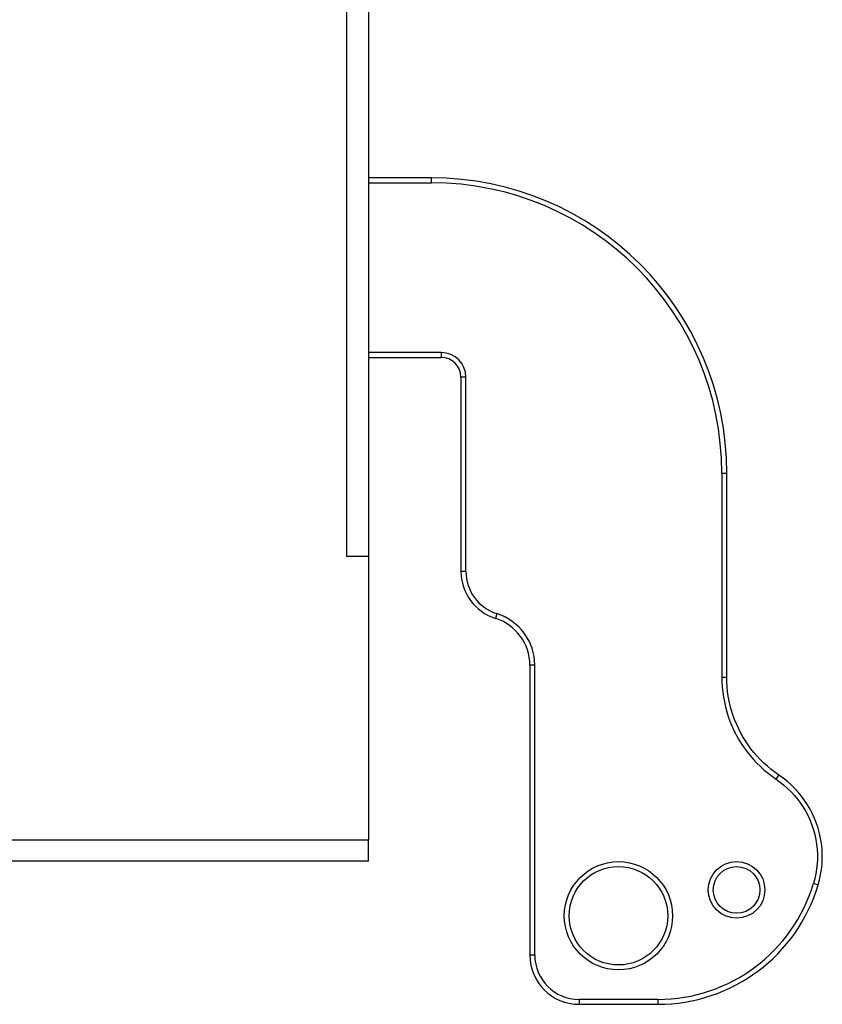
# Model space of a CAD drawing. Header units: inches. Extents: x 3 to 104, y 6 to 58.
# Tile 23 of 36: x 41.79 to 45, y 8.63 to 12.57. Entities that reach past the tile are written whole.
import ezdxf

# ---------------------------------------------------------------- set-up
doc = ezdxf.new("R2010")
doc.units = ezdxf.units.IN
doc.header["$MEASUREMENT"] = 0
doc.layers.add('Visible Edges(ANSI)', color=7, linetype='Continuous', lineweight=25)
doc.layers.add('Visible Tangent Edges(ANSI)', color=7, linetype='Continuous', lineweight=25)

msp = doc.modelspace()

# ---------------------------------------------------------------- linework, layer by layer
at = {"layer": 'Visible Edges(ANSI)'}
for p, q in [((43.1801, 38.3555), (43.1801, 10.4185)), ((43.4324, 11.9338), (43.1801, 11.9338)), ((43.1801, 11.2153), (43.4718, 11.2153)), ((43.5505, 11.1365), (43.5505, 10.359)), ((44.6135, 9.9358), (44.6135, 10.7527)), ((43.094, 10.4184), (43.094, 10.4185)), ((43.094, 10.4185), (43.0941, 10.4185)), ((43.1801, 10.4184), (43.094, 10.4184)), ((43.1801, 10.4185), (43.0941, 10.4185)), ((43.1801, 10.4184), (43.1801, 9.2855)), ((43.8261, 9.9834), (43.8261, 8.8235)), ((43.1801, 9.1995), (43.1801, 9.2855)), ((43.1801, 9.1995), (27.8951, 9.1995)), ((44.0229, 8.6267), (44.3379, 8.6267))]:
    msp.add_line(p, q, dxfattribs=at)
at = {"layer": 'Visible Edges(ANSI)', "flags": 128}
for points in [[(44.822, 9.5439), (44.8063, 9.555), (44.791, 9.5667), (44.7762, 9.579), (44.7619, 9.592), (44.7481, 9.6056), (44.7348, 9.6197), (44.7222, 9.6343), (44.7102, 9.6494), (44.6988, 9.6649), (44.6881, 9.6809), (44.6781, 9.6973), (44.6687, 9.7141), (44.6601, 9.7313), (44.6521, 9.7488), (44.6448, 9.7666), (44.6383, 9.7847), (44.6325, 9.803), (44.6275, 9.8216), (44.6233, 9.8403), (44.6198, 9.8593), (44.617, 9.8783), (44.6151, 9.8974), (44.6139, 9.9166), (44.6135, 9.9358)], [(44.9794, 9.1051), (44.9848, 9.1252), (44.9891, 9.1455), (44.9924, 9.1661), (44.9946, 9.1869), (44.9956, 9.2077), (44.9956, 9.2285), (44.9945, 9.2493), (44.9922, 9.2699), (44.9889, 9.2904), (44.9845, 9.3107), (44.979, 9.3309), (44.9725, 9.3507), (44.9649, 9.3701), (44.9563, 9.3891), (44.9468, 9.4075), (44.9363, 9.4254), (44.9249, 9.4426), (44.9126, 9.4593), (44.8994, 9.4754), (44.8854, 9.4907), (44.8706, 9.5052), (44.8551, 9.519), (44.8389, 9.5319), (44.822, 9.5439)]]:
    msp.add_lwpolyline(points, dxfattribs=at)
at = {"layer": 'Visible Edges(ANSI)'}
for centre, radius in [((44.1804, 8.981), 0.1969), ((44.6529, 9.0844), 0.0935)]:
    msp.add_circle(centre, radius, dxfattribs=at)
for centre, radius, start, end in [((43.4324, 10.7527), 1.1811, 0, 90), ((43.4718, 11.1365), 0.0787, 0, 90), ((43.7474, 10.359), 0.1969, 180, 252.5424), ((43.6292, 9.9834), 0.1969, 0, 72.5424), ((44.3379, 9.296), 0.6693, 270, 343.4345), ((44.0229, 8.8235), 0.1969, 180, 270)]:
    msp.add_arc(centre, radius, start, end, dxfattribs=at)
at = {"layer": 'Visible Tangent Edges(ANSI)'}
for p, q in [((43.0941, 10.4185), (43.0941, 38.3555)), ((43.1801, 11.9141), (43.4324, 11.9141)), ((43.4324, 11.9141), (43.4324, 11.9338)), ((43.4718, 11.2349), (43.1801, 11.2349)), ((43.4718, 11.2349), (43.4718, 11.2153)), ((43.5702, 11.1365), (43.5505, 11.1365)), ((43.5702, 10.359), (43.5702, 11.1365)), ((44.5938, 10.7527), (44.5938, 9.9358)), ((44.5938, 10.7527), (44.6135, 10.7527)), ((43.5702, 10.359), (43.5505, 10.359)), ((43.6942, 10.1899), (43.6883, 10.1712)), ((43.8458, 9.9834), (43.8261, 9.9834)), ((43.8458, 8.8235), (43.8458, 9.9834)), ((44.5938, 9.9358), (44.6135, 9.9358)), ((44.811, 9.5276), (44.822, 9.5439)), ((27.9161, 9.2855), (43.1801, 9.2855)), ((44.9606, 9.1108), (44.9794, 9.1051)), ((43.8458, 8.8235), (43.8261, 8.8235)), ((44.3379, 8.6464), (44.0229, 8.6464)), ((44.0229, 8.6464), (44.0229, 8.6267)), ((44.3379, 8.6464), (44.3379, 8.6267))]:
    msp.add_line(p, q, dxfattribs=at)
at = {"layer": 'Visible Tangent Edges(ANSI)', "flags": 128}
for points in [[(44.5938, 9.9358), (44.5942, 9.9158), (44.5955, 9.8958), (44.5975, 9.8759), (44.6003, 9.8561), (44.604, 9.8364), (44.6084, 9.8168), (44.6137, 9.7975), (44.6197, 9.7784), (44.6265, 9.7595), (44.634, 9.741), (44.6423, 9.7228), (44.6513, 9.7049), (44.6611, 9.6874), (44.6716, 9.6703), (44.6827, 9.6536), (44.6945, 9.6374), (44.707, 9.6217), (44.7202, 9.6065), (44.734, 9.5918), (44.7484, 9.5777), (44.7633, 9.5642), (44.7787, 9.5513), (44.7947, 9.5391), (44.811, 9.5276)], [(44.811, 9.5276), (44.827, 9.5162), (44.8424, 9.5039), (44.8571, 9.4908), (44.8712, 9.477), (44.8845, 9.4625), (44.897, 9.4472), (44.9088, 9.4314), (44.9196, 9.415), (44.9296, 9.398), (44.9386, 9.3805), (44.9468, 9.3625), (44.9539, 9.344), (44.9601, 9.3252), (44.9654, 9.3061), (44.9696, 9.2867), (44.9727, 9.2673), (44.9748, 9.2477), (44.9759, 9.2279), (44.976, 9.2082), (44.9749, 9.1884), (44.9729, 9.1687), (44.9698, 9.1491), (44.9657, 9.1298), (44.9606, 9.1108)]]:
    msp.add_lwpolyline(points, dxfattribs=at)
at = {"layer": 'Visible Tangent Edges(ANSI)'}
for centre, radius in [((44.1804, 8.981), 0.2165), ((44.6529, 9.0844), 0.1132)]:
    msp.add_circle(centre, radius, dxfattribs=at)
for centre, radius, start, end in [((43.4324, 10.7527), 1.1614, 0, 90), ((43.4718, 11.1365), 0.0984, 0, 90), ((43.7474, 10.359), 0.1772, 180, 252.5424), ((43.6292, 9.9834), 0.2165, 0, 72.5424), ((44.3379, 9.296), 0.6496, 270, 343.4345), ((44.0229, 8.8235), 0.1772, 180, 270)]:
    msp.add_arc(centre, radius, start, end, dxfattribs=at)

doc.saveas('drawing.dxf')
